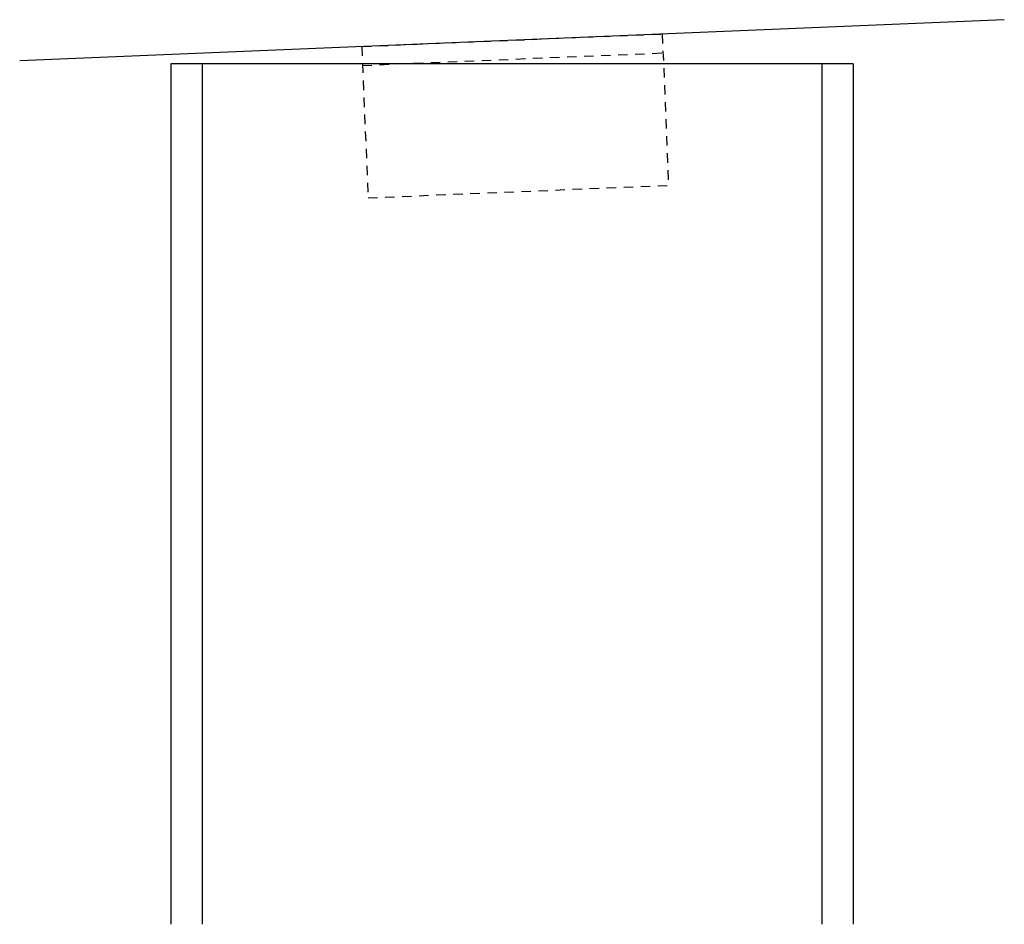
# Model space of a CAD drawing. Header units: inches. Extents: x 25916 to 26968, y 137 to 570.
# Tile 4 of 4: x 26654 to 26667, y 455 to 467. Entities that reach past the tile are written whole.
import ezdxf

# ---------------------------------------------------------------- set-up
doc = ezdxf.new("R2010")
doc.units = ezdxf.units.IN
doc.header["$MEASUREMENT"] = 0
doc.linetypes.add('Hidden 1_8_', pattern=[0.1875, 0.125, -0.0625])
doc.layers.add('FLOOR', color=130, linetype='Hidden 1_8_', lineweight=25)
doc.layers.add('SDTL', color=6, linetype='Continuous', lineweight=25)

msp = doc.modelspace()

# ---------------------------------------------------------------- linework, layer by layer
at = {"layer": 'FLOOR', "linetype": 'Hidden 1_8_'}
for p, q in [((26658.471, 466.307), (26662.435, 466.472)), ((26662.435, 466.472), (26662.518, 464.475)), ((26658.471, 466.307), (26658.554, 464.31)), ((26658.481, 466.057), (26662.446, 466.222)), ((26658.554, 464.31), (26662.518, 464.475))]:
    msp.add_line(p, q, dxfattribs=at)
at = {"layer": 'SDTL'}
for p, q in [((26666.947, 466.66), (26653.959, 466.119)), ((26655.953, 466.077), (26655.953, 454.726)), ((26664.953, 466.077), (26655.953, 466.077)), ((26656.366, 466.077), (26656.366, 454.726)), ((26664.54, 466.077), (26664.54, 454.726)), ((26664.953, 466.077), (26664.953, 454.726))]:
    msp.add_line(p, q, dxfattribs=at)

doc.saveas('drawing.dxf')
